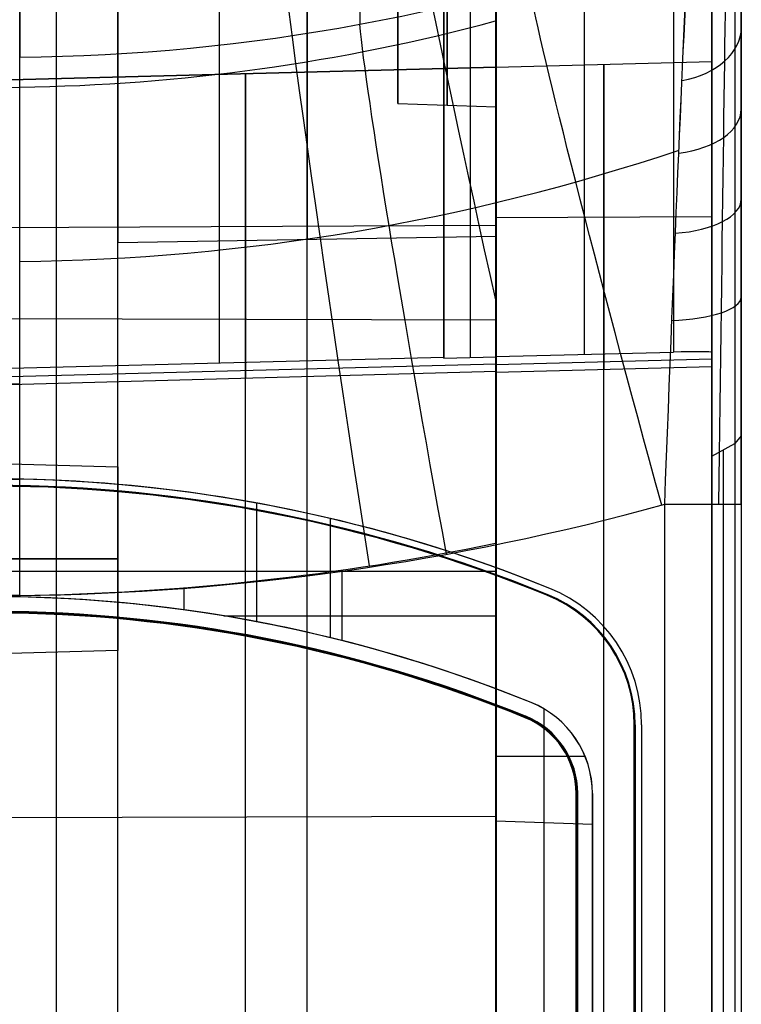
# Model space of a CAD drawing. Extents: x -15 to 7, y 1 to 148.
# Tile 44 of 194: x 0 to 7, y 98 to 108. Entities that reach past the tile are written whole.
import ezdxf

# ---------------------------------------------------------------- set-up
doc = ezdxf.new("R2010")
doc.units = 0
doc.layers.add('DEFAULT', color=7, linetype='CONTINUOUS')

msp = doc.modelspace()

# ---------------------------------------------------------------- linework, layer by layer
at = {"layer": 'DEFAULT', "color": 254}
for p, q in [((4.845, 26.585, -55.549), (4.845, 135.628, -55.549)), ((7.045, 87.885, -67.344), (7.045, 115.925, -67.344)), ((7.045, 104.89, -107.184), (7.045, 114.116, -107.184)), ((4.845, 104.848, -107.631), (4.845, 113.476, -107.631)), ((5.75, 104.871, -107.608), (5.75, 113.474, -107.608)), ((6.655, 113.471, -107.584), (6.655, 104.894, -107.584)), ((3.461, 112.281, -0.923), (3.461, 108.232, -13.837)), ((0, 111.959, -0.799), (0, 107.899, -13.75)), ((0, 107.839, -13.929), (0, 107.839, -16.722)), ((4.845, 107.794, -100.778), (7.045, 107.852, -100.721)), ((4.845, 107.794, -102.503), (7.045, 107.852, -102.552)), ((4.845, 107.794, -101.636), (7.045, 107.852, -101.636)), ((5.945, 72.132, -100.75), (5.945, 107.823, -100.75)), ((5.945, 107.823, -102.527), (5.945, 107.823, -100.75)), ((5.945, 107.823, -102.527), (5.945, 104.718, -103.075)), ((7.045, 107.852, -100.721), (7.045, 72.103, -100.721)), ((7.045, 107.852, -102.552), (7.045, 107.852, -100.721)), ((7.045, 104.747, -103.099), (7.045, 107.852, -102.552)), ((4.845, 107.794, -100.778), (4.845, 107.794, -102.503)), ((4.845, 72.16, -100.778), (4.845, 107.794, -100.778)), ((4.845, 107.794, -102.503), (4.845, 104.688, -103.051)), ((0, 107.587, -19.087), (-1.5, 107.564, -19.055)), ((4.845, 106.265, -102.773), (7.045, 106.275, -102.83)), ((4.845, 104.848, -107.631), (6.655, 104.894, -107.584)), ((4.845, 104.688, -103.051), (4.845, 104.848, -107.631)), ((4.845, 104.768, -105.342), (7.045, 104.825, -105.34)), ((5.945, 104.718, -103.075), (5.945, 104.876, -107.602)), ((7.045, 104.89, -107.184), (7.045, 104.747, -103.099)), ((4.845, 104.688, -103.051), (7.045, 104.747, -103.099)), ((0, 104.568, -18.92), (-1.5, 104.581, -18.957)), ((7.345, 104.042, -37.625), (7.278, 103.963, -37.862)), ((7.045, 103.834, -38.245), (7.278, 103.963, -37.862)), ((-1.5, 103.556, -19.211), (0, 103.6, -19.164)), ((0, 103.6, -18.545), (0, 103.6, -19.164)), ((0, 102.399, -18.545), (0, 103.6, -18.545)), ((2.415, 102.146, -19.834), (2.415, 103.355, -19.834)), ((6.566, 8.202, -17.951), (6.566, 103.345, -17.951)), ((7.345, 103.345, -18.751), (7.345, 8.202, -18.751)), ((3.165, 101.984, -18.572), (3.165, 103.198, -18.572)), ((4.845, 102.948, -20.907), (4.845, 101.465, -20.907)), ((3.283, 101.954, -17.865), (3.283, 102.663, -17.865)), ((0, 102.414, -20.78), (-1.5, 102.414, -20.741)), ((0, 102.413, -17.779), (0, 102.399, -17.779)), ((0, 102.399, -17.779), (0, 102.399, -18.545)), ((1.673, 102.267, -20.824), (1.673, 102.494, -20.824)), ((5.37, 102.425, -18.7), (5.367, 102.417, -19.7)), ((5.37, 102.425, -18.7), (5.367, 102.417, -19.7)), ((5.395, 102.486, -18.592), (5.395, 102.486, -19.808)), ((2.077, 102.206, -20.835), (4.845, 102.206, -20.907)), ((4.845, 101.465, -21.007), (4.845, 100.115, -21.007)), ((4.845, 101.465, -20.907), (4.845, 101.465, -21.007)), ((5.206, 101.323, -21.017), (4.845, 101.465, -21.007)), ((5.206, 101.323, -21.017), (5.206, 101.323, -19.81)), ((5.206, 101.323, -17.916), (5.206, 101.323, -18.59)), ((5.337, 100.098, -21.02), (5.337, 101.258, -21.02)), ((5.15, 101.184, -18.7), (5.144, 101.17, -18.1)), ((5.15, 101.184, -18.7), (5.144, 101.17, -18.1)), ((6.255, 73.191, -19.7), (6.255, 101.097, -19.7)), ((6.255, 101.097, -19.7), (6.264, 101.097, -18.7)), ((6.264, 101.097, -18.7), (6.255, 101.097, -19.7)), ((6.255, 10.889, -19.7), (6.255, 101.097, -19.7)), ((6.26, 73.178, -19.2), (6.26, 101.097, -19.2)), ((6.26, 10.889, -19.2), (6.26, 101.097, -19.2)), ((6.264, 101.097, -18.7), (6.264, 73.165, -18.7)), ((6.264, 101.097, -18.7), (6.264, 10.889, -18.7)), ((6.33, 101.097, -18.6), (6.33, 10.889, -18.6)), ((6.33, 101.097, -18.6), (6.33, 101.097, -19.8)), ((6.33, 101.097, -19.8), (6.33, 10.889, -19.8)), ((6.33, 101.097, -19.2), (6.33, 10.889, -19.2)), ((5.756, 100.773, -21.031), (4.845, 100.773, -21.007)), ((5.664, 73.149, -18.1), (5.664, 100.397, -18.1)), ((5.68, 100.397, -18.7), (5.664, 100.397, -18.1)), ((5.68, 100.397, -18.7), (5.664, 100.397, -18.1)), ((5.664, 100.397, -18.1), (5.664, 11.589, -18.1)), ((5.672, 73.157, -18.4), (5.672, 100.397, -18.4)), ((5.672, 11.589, -18.4), (5.672, 100.397, -18.4)), ((5.68, 73.165, -18.7), (5.68, 100.397, -18.7)), ((5.68, 11.589, -18.7), (5.68, 100.397, -18.7)), ((5.83, 100.397, -17.932), (5.83, 11.589, -17.932)), ((5.83, 11.589, -18.596), (5.83, 100.397, -18.596)), ((5.83, 100.397, -19.804), (5.83, 11.589, -19.804)), ((5.83, 100.081, -21.033), (5.83, 100.397, -21.033)), ((5.83, 100.397, -21.033), (5.83, 100.397, -19.804)), ((5.83, 100.397, -18.596), (5.83, 100.397, -17.932)), ((5.83, 11.589, -18.264), (5.83, 100.397, -18.264)), ((4.845, 100.115, -22.89), (4.845, 94.115, -22.89)), ((4.845, 100.115, -21.007), (4.845, 100.115, -22.89)), ((5.83, 100.081, -21.033), (4.845, 100.115, -21.007)), ((5.83, 100.081, -22.856), (4.845, 100.115, -22.89)), ((5.83, 100.081, -21.949), (4.845, 100.115, -21.949)), ((5.337, 94.098, -22.873), (5.337, 100.098, -22.873)), ((5.337, 100.098, -22.873), (5.337, 100.098, -21.02)), ((5.83, 100.081, -22.856), (5.83, 100.081, -21.033)), ((5.83, 94.081, -22.856), (5.83, 100.081, -22.856))]:
    msp.add_line(p, q, dxfattribs=at)
at = {"layer": 'DEFAULT', "color": 7}
for p, q in [((0.375, 64.858, -86.368), (0.375, 113.877, -86.368)), ((1, 64.874, -86.384), (1, 113.86, -86.384)), ((2.034, 104.783, -107.702), (2.034, 113.466, -107.702)), ((4.317, 113.459, -107.642), (4.317, 104.841, -107.642)), ((4.317, 104.837, -107.521), (4.317, 113.455, -107.521)), ((4.317, 104.832, -107.4), (4.317, 113.451, -107.4)), ((4.584, 113.451, -107.4), (4.584, 104.839, -107.4)), ((4.85, 104.846, -107.4), (4.85, 113.451, -107.4)), ((4.85, 105.263, -102.956), (4.85, 110.774, -102.956)), ((1, 61.875, -98.412), (1, 108.831, -98.412)), ((2.925, 61.925, -98.462), (2.925, 108.782, -98.462)), ((4.85, 61.976, -98.513), (4.85, 108.732, -98.513)), ((3.85, 107.427, -91.851), (3.85, 108.518, -91.851)), ((-0.25, 107.661, -100.912), (4.85, 107.794, -100.764)), ((-0.25, 107.661, -102.398), (4.85, 107.794, -102.51)), ((4.85, 107.794, -101.637), (-0.25, 107.661, -101.637)), ((2.3, 102.661, -101.345), (2.3, 107.728, -100.838)), ((2.3, 107.728, -100.838), (2.3, 107.728, -102.454)), ((2.3, 107.728, -102.454), (2.3, 104.626, -103.001)), ((4.85, 107.794, -100.764), (4.85, 102.661, -101.278)), ((4.85, 107.794, -102.51), (4.85, 107.794, -100.764)), ((4.85, 107.794, -102.51), (4.85, 104.695, -103.057)), ((3.85, 107.427, -91.851), (4.85, 107.392, -91.851)), ((4.85, 106.072, -91.851), (4.85, 107.392, -91.851)), ((1, 71.602, -95.148), (1, 107.132, -95.148)), ((-0.25, 106.164, -102.662), (4.85, 106.187, -102.793)), ((4.85, 106.072, -91.851), (1, 106.005, -91.851)), ((-0.25, 105.234, -101.154), (4.85, 105.221, -101.022)), ((-0.25, 104.725, -107.762), (4.317, 104.841, -107.642)), ((4.317, 104.832, -107.4), (4.85, 104.846, -107.4)), ((4.317, 104.841, -107.642), (4.317, 104.832, -107.4)), ((4.85, 104.846, -107.4), (4.85, 104.695, -103.057)), ((-0.25, 104.641, -105.356), (4.85, 104.775, -105.351)), ((2.3, 104.626, -103.001), (2.3, 104.79, -107.695)), ((4.85, 104.695, -103.057), (-0.25, 104.557, -102.945)), ((1, 103.722, -89.346), (-3.75, 103.847, -89.346)), ((-3.75, 102.788, -90.405), (1, 102.788, -90.28)), ((1, 102.788, -88.411), (-3.75, 102.788, -88.287)), ((-0.25, 102.661, -101.412), (4.85, 102.661, -101.278)), ((2.3, 97.664, -100.845), (2.3, 102.661, -101.345)), ((4.85, 102.661, -101.278), (4.85, 97.667, -100.778)), ((1, 101.853, -89.346), (-3.75, 101.729, -89.346)), ((-0.25, 100.154, -101.161), (4.85, 100.167, -101.028))]:
    msp.add_line(p, q, dxfattribs=at)
at = {"layer": 'DEFAULT', "color": 254, "extrusion": (1, 1.20474e-10, -1.67368e-10)}
msp.add_arc((99.084, -54.414, 7.345), 17.506, 357.9456, 73.5477, dxfattribs=at)
at = {"layer": 'DEFAULT', "color": 254, "extrusion": (1, 1.65725e-15, 6.6215e-15)}
msp.add_arc((99.084, -54.414, 7.278), 17.256, 357.9163, 73.5776, dxfattribs=at)
at = {"layer": 'DEFAULT', "color": 254, "extrusion": (1, 9.41898e-17, 4.91054e-16)}
msp.add_arc((99.084, -54.414, 7.045), 16.852, 357.8915, 73.6273, dxfattribs=at)
at = {"layer": 'DEFAULT', "color": 254, "extrusion": (1, -1.80009e-10, -1.29632e-10)}
msp.add_arc((103.002, -11.935, 4.845), 8.973, 269.6583, 341.86, dxfattribs=at)
at = {"layer": 'DEFAULT', "color": 254, "extrusion": (1, -1.12016e-07, 1.55168e-07)}
msp.add_arc((103.002, -11.935, 4.845), 8.973, 269.6581, 341.8602, dxfattribs=at)
at = {"layer": 'DEFAULT', "color": 7, "extrusion": (1, 2.33517e-32, 0)}
msp.add_arc((111.392, -91.851, 1), 5.387, 90, 270, dxfattribs=at)
at = {"layer": 'DEFAULT', "color": 7, "extrusion": (1, 0, 0)}
for centre, radius in [((111.392, -91.851, 2.925), 5.354), ((111.392, -91.851, 4.35), 3.983), ((111.392, -91.851, 4.85), 4)]:
    msp.add_arc(centre, radius, 90, 270, dxfattribs=at)
at = {"layer": 'DEFAULT', "color": 7, "extrusion": (1, 1.13192e-31, 2.24e-16)}
msp.add_arc((111.392, -91.851, 3.85), 3.965, 90, 270, dxfattribs=at)
at = {"layer": 'DEFAULT', "color": 7, "extrusion": (1, 4.72933e-32, -1.66951e-16)}
msp.add_arc((111.392, -91.851, 4.85), 5.32, 90, 270, dxfattribs=at)
at = {"layer": 'DEFAULT', "color": 254, "extrusion": (0.974403, 0.223354, -0.025516)}
msp.add_arc((99.206, -11.443, 28.793), 8.75, 286.41, 343.0319, dxfattribs=at)
at = {"layer": 'DEFAULT', "color": 254, "extrusion": (0.987887, 0.153001, -0.025869)}
msp.add_arc((100.926, -11.619, 19.772), 8.75, 270.2288, 342.8017, dxfattribs=at)
at = {"layer": 'DEFAULT', "color": 254, "extrusion": (1, -3.71525e-11, -2.72589e-11)}
msp.add_arc((102.415, -12.033, 0), 8.747, 269.9989, 342.6012, dxfattribs=at)
at = {"layer": 'DEFAULT', "color": 254, "extrusion": (1, -3.66161e-09, 4.90683e-09)}
msp.add_arc((102.415, -12.033, 0), 8.747, 269.9989, 342.6012, dxfattribs=at)
at = {"layer": 'DEFAULT', "color": 254, "extrusion": (1, -3.28881e-15, -3.58821e-15)}
msp.add_arc((103.417, -11.93, 7.345), 6.821, 269.3909, 341.4448, dxfattribs=at)
at = {"layer": 'DEFAULT', "color": 254, "extrusion": (0.999922, -0.012437, -0.001277)}
msp.add_arc((103.58, -11.895, 5.855), 6.293, 268.5886, 340.8812, dxfattribs=at)
at = {"layer": 'DEFAULT', "color": 254, "extrusion": (1, 1.04512e-16, 2.74067e-17)}
msp.add_arc((102.315, -12.032), 7.247, 280.212, 342.6055, dxfattribs=at)
at = {"layer": 'DEFAULT', "color": 254, "extrusion": (0.032393, -0.075307, 0.996634)}
msp.add_arc((50.336, 115.927, -21.829), 19.827, 247.143, 267.2823, dxfattribs=at)
at = {"layer": 'DEFAULT', "color": 254, "extrusion": (0.999263, -0.037698, -0.007303)}
msp.add_arc((103.604, -11.852, 2.796), 6.08, 269.1925, 340.7606, dxfattribs=at)
at = {"layer": 'DEFAULT', "color": 254, "extrusion": (0.999263, -0.037684, -0.007323)}
msp.add_arc((103.604, -11.851, 2.798), 6.08, 269.1967, 340.7564, dxfattribs=at)
at = {"layer": 'DEFAULT', "color": 254, "extrusion": (0.963889, 0.265107, -0.02524)}
msp.add_arc((97.863, -11.344, 34.147), 5.75, 270.3977, 343.2098, dxfattribs=at)
at = {"layer": 'DEFAULT', "color": 254, "extrusion": (0.029013, -0.034169, 0.998995)}
msp.add_arc((82.181, 96.245, -22.74), 19.681, 230.4128, 244.6942, dxfattribs=at)
at = {"layer": 'DEFAULT', "color": 254, "extrusion": (0.98327, 0.180325, -0.025748)}
msp.add_arc((100.337, -11.55, 23.276), 5.75, 270.2711, 342.8809, dxfattribs=at)
at = {"layer": 'DEFAULT', "color": 254, "extrusion": (-6.77733e-14, 0.71942, 0.694575)}
msp.add_arc((-6.545, -87.244, 66.167), 0.8, 104.3314, 180, dxfattribs=at)
at = {"layer": 'DEFAULT', "color": 254, "extrusion": (1, -1.7494e-10, -1.28512e-10)}
msp.add_arc((102.413, -12.031, 0), 5.748, 270.001, 342.6016, dxfattribs=at)
at = {"layer": 'DEFAULT', "color": 254, "extrusion": (1, -1.17194e-08, 1.55866e-08)}
msp.add_arc((102.413, -12.031, 0), 5.748, 270.001, 342.6016, dxfattribs=at)
at = {"layer": 'DEFAULT', "color": 254, "extrusion": (3.38791e-14, 0.819785, 0.572671)}
msp.add_arc((-6.545, -75.825, 78.004), 0.8, 101.8227, 180, dxfattribs=at)
at = {"layer": 'DEFAULT', "color": 254, "extrusion": (0.027935, -0.021131, 0.999386)}
msp.add_arc((101.631, 76.533, -18.89), 21.785, 217.6923, 235.6697, dxfattribs=at)
at = {"layer": 'DEFAULT', "color": 254, "extrusion": (6.0879e-14, 0.897836, 0.44033)}
msp.add_arc((-6.545, -63.063, 87.636), 0.8, 99.211, 180, dxfattribs=at)
at = {"layer": 'DEFAULT', "color": 254, "extrusion": (3.9382e-14, 0.954416, 0.29848)}
msp.add_arc((-6.545, -49.065, 95.146), 0.8, 96.5606, 180, dxfattribs=at)
at = {"layer": 'DEFAULT', "color": 254, "extrusion": (-0.026177, 0.999048, 0.03489)}
msp.add_arc((-9.39, -110.771, 100.866), 0.4, 179.9292, 268.5018, dxfattribs=at)
at = {"layer": 'DEFAULT', "color": 254, "extrusion": (1, 0, 0)}
for centre, radius, start, end in [((43.09, -199.879, 7.345), 173.324, 69.41069, 82.22657), ((43.09, -199.879, 7.345), 173.324, 69.41069, 82.22657), ((43.09, -199.879, 7.162), 172.873, 69.40525, 82.23088)]:
    msp.add_arc(centre, radius, start, end, dxfattribs=at)
at = {"layer": 'DEFAULT', "color": 254, "extrusion": (1, -3.40398e-16, -2.19125e-15)}
msp.add_arc((43.09, -199.879, 7.278), 173.074, 69.40769, 82.22894, dxfattribs=at)
at = {"layer": 'DEFAULT', "color": 254, "extrusion": (1, 1.75806e-15, 6.1113e-15)}
msp.add_arc((43.09, -199.879, 7.045), 172.671, 69.40279, 82.23284, dxfattribs=at)
at = {"layer": 'DEFAULT', "color": 254, "extrusion": (-0.008727, -7.71307e-15, 0.999962)}
msp.add_arc((-0.488, 88.444, -19.854), 15.159, 67.8727, 94.4836, dxfattribs=at)
at = {"layer": 'DEFAULT', "color": 7, "extrusion": (1, 0, -2.37599e-16)}
for start, end in [(270, 90), (90, 270)]:
    msp.add_arc((102.788, -89.346, 1), 0.935, start, end, dxfattribs=at)
at = {"layer": 'DEFAULT', "color": 254}
for centre, radius, start, end in [((-0.315, 88.445, -19.207), 15.158, 67.8719, 94.0117), ((-0.315, 88.445, -18.7), 15.092, 67.8719, 111.6199), ((-0.315, 88.445, -18.7), 15.092, 67.8719, 111.6199), ((-0.315, 88.445, -19.2), 15.088, 67.8719, 111.6199), ((-0.315, 88.445, -19.2), 15.088, 67.8719, 111.6199), ((-0.315, 88.445, -19.7), 15.083, 67.8719, 111.6199), ((-0.315, 88.445, -19.7), 15.083, 67.8719, 111.6199), ((-0.315, 87.745, -20.413), 14.658, 67.8719, 94.637), ((-0.315, 87.745, -18.185), 14.658, 67.8719, 88.7686), ((4.83, 101.097, -19.7), 1.426, 0, 67.8719), ((4.83, 101.097, -19.7), 1.426, 0, 67.8719), ((4.83, 101.097, -19.2), 1.43, 0, 67.8719), ((4.83, 101.097, -19.2), 1.43, 0, 67.8719), ((4.83, 101.097, -18.7), 1.434, 360, 67.8719), ((4.83, 101.097, -18.7), 1.434, 360, 67.8719), ((4.83, 101.097, -19.2), 1.5, 0, 67.8719), ((-0.315, 87.745, -18.7), 14.508, 67.8719, 111.6199), ((-0.315, 87.745, -18.7), 14.508, 67.8719, 111.6199), ((-0.315, 87.745, -18.4), 14.5, 67.8719, 111.6199), ((-0.315, 87.745, -18.4), 14.5, 67.8719, 111.6199), ((-0.315, 87.745, -18.1), 14.492, 67.8719, 111.6199), ((-0.315, 87.745, -18.1), 14.492, 67.8719, 111.6199), ((4.83, 100.397, -20.419), 1, 0, 67.8719), ((4.83, 100.397, -18.256), 1, 0, 67.8719), ((4.83, 100.397, -18.1), 0.834, 360, 67.8719), ((4.83, 100.397, -18.1), 0.834, 360, 67.8719), ((4.83, 100.397, -18.4), 0.842, 0, 67.8719), ((4.83, 100.397, -18.4), 0.842, 0, 67.8719), ((4.83, 100.397, -18.7), 0.85, 0, 67.8719), ((4.83, 100.397, -18.7), 0.85, 0, 67.8719)]:
    msp.add_arc(centre, radius, start, end, dxfattribs=at)
at = {"layer": 'DEFAULT', "color": 254, "extrusion": (0.008727, -7.7883e-15, 0.999962)}
msp.add_arc((-0.153, 88.444, -18.544), 15.159, 67.8727, 88.8093, dxfattribs=at)
at = {"layer": 'DEFAULT', "color": 254, "extrusion": (0.026177, 1.80016e-14, 0.999657)}
msp.add_arc((128.245, -0.153, -17.773), 25.834, 180.6936, 195.4474, dxfattribs=at)
at = {"layer": 'DEFAULT', "color": 254, "extrusion": (-2.15528e-13, 1, -2.27727e-13)}
msp.add_arc((-6.545, -18.751, 103.345), 0.8, 91.5, 180, dxfattribs=at)
at = {"layer": 'DEFAULT', "color": 254, "extrusion": (0.026177, -4.19847e-13, 0.999657)}
msp.add_arc((128.202, -0.157, -20.773), 25.791, 180.859, 191.7074, dxfattribs=at)
at = {"layer": 'DEFAULT', "color": 254, "extrusion": (-0.008727, 5.71406e-15, 0.999962)}
msp.add_arc((-0.488, 87.744, -19.854), 14.659, 67.8727, 94.6369, dxfattribs=at)
at = {"layer": 'DEFAULT', "color": 254, "extrusion": (0.026177, -3.42171e-15, 0.999657)}
msp.add_arc((87.735, -0.229, -20.773), 14.668, 339.3953, 4.6356, dxfattribs=at)
at = {"layer": 'DEFAULT', "color": 254, "extrusion": (0.026177, -1.32704e-14, 0.999657)}
msp.add_arc((87.736, -0.15, -17.773), 14.667, 337.879, 358.7692, dxfattribs=at)
at = {"layer": 'DEFAULT', "color": 254, "extrusion": (0.008727, 9.88068e-16, 0.999962)}
msp.add_arc((-0.153, 87.744, -18.544), 14.659, 67.8727, 88.7687, dxfattribs=at)
at = {"layer": 'DEFAULT', "color": 254, "extrusion": (0.008727, -1.28451e-14, 0.999962)}
msp.add_arc((4.992, 101.097, -18.544), 1.5, 0.0006, 67.8733, dxfattribs=at)
at = {"layer": 'DEFAULT', "color": 254, "extrusion": (-0.008727, -5.41166e-16, 0.999962)}
msp.add_arc((4.657, 101.097, -19.854), 1.5, 0.0006, 67.8733, dxfattribs=at)
at = {"layer": 'DEFAULT', "color": 254, "extrusion": (0.026177, 7.01858e-15, 0.999657)}
msp.add_arc((100.397, -5.297, -17.773), 1, 270.005, 337.8851, dxfattribs=at)
at = {"layer": 'DEFAULT', "color": 254, "extrusion": (0.008727, 1.63997e-14, 0.999962)}
msp.add_arc((4.992, 100.397, -18.544), 1, 0.0006, 67.8733, dxfattribs=at)
at = {"layer": 'DEFAULT', "color": 254, "extrusion": (-0.008727, -1.58132e-15, 0.999962)}
msp.add_arc((4.657, 100.397, -19.854), 1, 0.0006, 67.8733, dxfattribs=at)
at = {"layer": 'DEFAULT', "color": 254, "extrusion": (0.026177, -1.8619e-14, 0.999657)}
msp.add_arc((100.397, -5.378, -20.873), 1, 270.005, 337.8851, dxfattribs=at)

doc.saveas('drawing.dxf')
